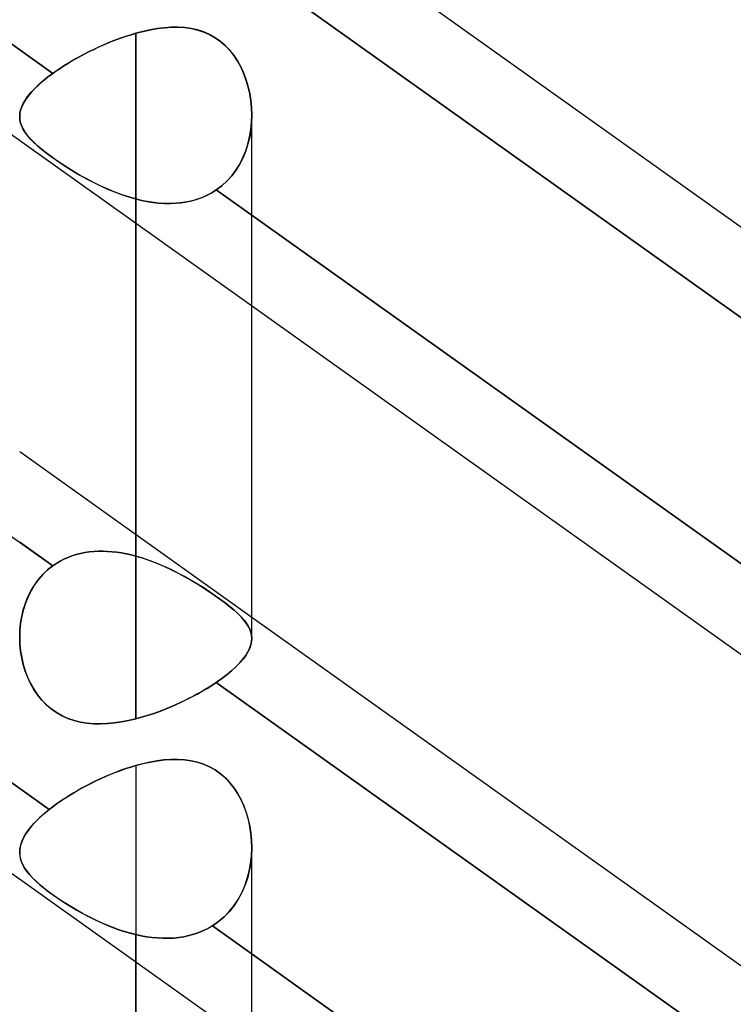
# Model space of a CAD drawing. Header units: millimetres. Extents: x -120 to 100, y -270 to 270.
# Tile 5 of 79: x -39.5 to -33.3, y -155.04 to -146.49. Entities that reach past the tile are written whole.
import ezdxf

# ---------------------------------------------------------------- set-up
doc = ezdxf.new("R2010")
doc.units = ezdxf.units.MM
doc.layers.add('MAIN-1', color=7, linetype='Continuous')
doc.layers.add('MAIN-2', color=7, linetype='Continuous')

msp = doc.modelspace()

# ---------------------------------------------------------------- linework, layer by layer
at = {"layer": 'MAIN-1'}
for p, q in [((-49.3656, -140.507), (-29.3656, -154.7552)), ((-37.4813, -145.2625), (-29.4963, -150.9511)), ((-29.4963, -151.738), (-37.8233, -145.8057)), ((-49.3656, -146.9187), (-29.3656, -161.1669)), ((-38.4888, -148.2558), (-38.4888, -152.5578)), ((-37.4813, -151.8599), (-37.4813, -148.9737)), ((-37.4813, -151.6742), (-29.4963, -157.3628)), ((-39.4942, -151.9095), (-39.4962, -151.8497)), ((-37.4812, -151.8586), (-37.4831, -151.8867)), ((-39.4883, -151.9691), (-39.4942, -151.9095)), ((-37.4996, -151.9452), (-37.5144, -151.9756)), ((-37.4892, -151.9156), (-37.4996, -151.9452)), ((-37.4831, -151.8867), (-37.4892, -151.9156)), ((-39.4786, -152.028), (-39.4883, -151.9691)), ((-39.4652, -152.086), (-39.4786, -152.028)), ((-37.5573, -152.0385), (-37.5854, -152.071)), ((-37.5336, -152.0067), (-37.5573, -152.0385)), ((-37.5144, -151.9756), (-37.5336, -152.0067)), ((-39.4479, -152.1429), (-39.4652, -152.086)), ((-37.618, -152.1043), (-37.6551, -152.1382)), ((-37.5854, -152.071), (-37.618, -152.1043)), ((-39.4269, -152.1982), (-39.4479, -152.1429)), ((-39.402, -152.2515), (-39.4269, -152.1982)), ((-37.7411, -152.2068), (-37.7898, -152.2413)), ((-37.6961, -152.1724), (-37.7411, -152.2068)), ((-37.6551, -152.1382), (-37.6961, -152.1724)), ((-39.3733, -152.3025), (-39.402, -152.2515)), ((-37.8523, -152.282), (-37.8851, -152.3021)), ((-37.8204, -152.2616), (-37.8523, -152.282)), ((-37.7898, -152.2413), (-37.8204, -152.2616)), ((-29.4963, -158.1497), (-37.7898, -152.2413)), ((-39.3408, -152.3506), (-39.3733, -152.3025)), ((-39.3049, -152.395), (-39.3408, -152.3506)), ((-38.0247, -152.3794), (-38.0614, -152.3978)), ((-37.9886, -152.3606), (-38.0247, -152.3794)), ((-37.9533, -152.3415), (-37.9886, -152.3606)), ((-37.9188, -152.322), (-37.9533, -152.3415)), ((-37.8851, -152.3021), (-37.9188, -152.322)), ((-39.2656, -152.4355), (-39.3049, -152.395)), ((-39.223, -152.472), (-39.2656, -152.4355)), ((-38.2138, -152.4662), (-38.2527, -152.4817)), ((-38.1751, -152.45), (-38.2138, -152.4662)), ((-38.1368, -152.4332), (-38.1751, -152.45)), ((-38.0988, -152.4157), (-38.1368, -152.4332)), ((-38.0614, -152.3978), (-38.0988, -152.4157)), ((-39.1771, -152.5042), (-39.223, -152.472)), ((-39.1283, -152.5319), (-39.1771, -152.5042)), ((-39.0774, -152.5546), (-39.1283, -152.5319)), ((-38.4493, -152.5473), (-38.4888, -152.5578)), ((-38.4099, -152.5359), (-38.4493, -152.5473)), ((-38.3704, -152.5236), (-38.4099, -152.5359)), ((-38.3311, -152.5104), (-38.3704, -152.5236)), ((-38.2918, -152.4964), (-38.3311, -152.5104)), ((-38.2527, -152.4817), (-38.2918, -152.4964)), ((-39.0246, -152.5725), (-39.0774, -152.5546)), ((-38.97, -152.586), (-39.0246, -152.5725)), ((-38.914, -152.5951), (-38.97, -152.586)), ((-38.8565, -152.6002), (-38.914, -152.5951)), ((-38.7977, -152.6015), (-38.8565, -152.6002)), ((-38.7376, -152.5992), (-38.7977, -152.6015)), ((-38.6766, -152.5934), (-38.7376, -152.5992)), ((-38.6146, -152.5845), (-38.6766, -152.5934)), ((-38.5519, -152.5725), (-38.6146, -152.5845)), ((-38.4888, -152.5578), (-38.5519, -152.5725)), ((-39.4962, -153.7194), (-39.4962, -153.7193)), ((-39.4962, -153.7195), (-39.4962, -153.7194)), ((-39.4962, -153.7196), (-39.4962, -153.7195)), ((-39.4962, -153.7197), (-39.4962, -153.7196)), ((-39.4962, -153.7198), (-39.4962, -153.7197)), ((-39.4962, -153.7197), (-39.4962, -153.7197)), ((-38.4888, -154.6675), (-38.4888, -212.5825))]:
    msp.add_line(p, q, dxfattribs=at)
at = {"layer": 'MAIN-2'}
for p, q in [((-47.7904, -140.8423), (-39.2092, -146.9556)), ((-39.2092, -146.9556), (-47.7904, -140.8423)), ((-47.7904, -145.1168), (-39.2092, -151.2301)), ((-37.8233, -145.8057), (-29.2387, -151.9215)), ((-38.3036, -146.5668), (-38.365, -146.5776)), ((-38.362, -146.577), (-38.2997, -146.5663)), ((-38.2427, -146.5592), (-38.3036, -146.5668)), ((-38.2997, -146.5663), (-38.2383, -146.5588)), ((-38.1826, -146.555), (-38.2427, -146.5592)), ((-38.2383, -146.5588), (-38.1781, -146.5549)), ((-38.1232, -146.5545), (-38.1826, -146.555)), ((-38.1781, -146.5549), (-38.1191, -146.5546)), ((-38.065, -146.5581), (-38.1232, -146.5545)), ((-38.1191, -146.5546), (-38.0616, -146.5584)), ((-38.0081, -146.5659), (-38.065, -146.5581)), ((-38.0616, -146.5584), (-38.0055, -146.5664)), ((-37.9527, -146.5784), (-38.0081, -146.5659)), ((-38.0055, -146.5664), (-37.951, -146.5789)), ((-38.6523, -146.6612), (-38.6115, -146.6463)), ((-38.611, -146.6462), (-38.6517, -146.6609)), ((-38.6115, -146.6463), (-38.5706, -146.6324)), ((-38.5702, -146.6323), (-38.611, -146.6462)), ((-38.5706, -146.6324), (-38.5296, -146.6194)), ((-38.5295, -146.6194), (-38.5702, -146.6323)), ((-38.5296, -146.6194), (-38.4888, -146.6074)), ((-38.4888, -146.6074), (-38.5295, -146.6194)), ((-38.4888, -146.6074), (-38.4251, -146.5908)), ((-38.4267, -146.5912), (-38.4888, -146.6074)), ((-38.4888, -151.1454), (-38.4888, -146.6074)), ((-38.4888, -146.6074), (-38.4888, -151.1454)), ((-38.365, -146.5776), (-38.4267, -146.5912)), ((-38.4251, -146.5908), (-38.362, -146.577)), ((-37.899, -146.5958), (-37.9527, -146.5784)), ((-37.951, -146.5789), (-37.8981, -146.5962)), ((-37.8473, -146.6184), (-37.899, -146.5958)), ((-37.8981, -146.5962), (-37.8471, -146.6185)), ((-37.798, -146.6462), (-37.8473, -146.6184)), ((-37.8471, -146.6185), (-37.7982, -146.6461)), ((-37.7982, -146.6461), (-37.7524, -146.6786)), ((-37.7521, -146.6788), (-37.798, -146.6462)), ((-38.8534, -146.747), (-38.8138, -146.7285)), ((-38.813, -146.7281), (-38.8526, -146.7466)), ((-38.8138, -146.7285), (-38.7738, -146.7105)), ((-38.773, -146.7102), (-38.813, -146.7281)), ((-38.7738, -146.7105), (-38.7335, -146.6933)), ((-38.7328, -146.693), (-38.773, -146.7102)), ((-38.7335, -146.6933), (-38.693, -146.6768)), ((-38.6923, -146.6766), (-38.7328, -146.693)), ((-38.693, -146.6768), (-38.6523, -146.6612)), ((-38.6517, -146.6609), (-38.6923, -146.6766)), ((-37.7524, -146.6786), (-37.7099, -146.7155)), ((-37.7095, -146.716), (-37.7521, -146.6788)), ((-37.7099, -146.7155), (-37.6709, -146.7568)), ((-37.6703, -146.7576), (-37.7095, -146.716)), ((-39.0423, -146.8472), (-39.006, -146.8263)), ((-39.0052, -146.8259), (-39.0416, -146.8468)), ((-39.006, -146.8263), (-38.9688, -146.8058)), ((-38.9681, -146.8054), (-39.0052, -146.8259)), ((-38.9688, -146.8058), (-38.931, -146.7857)), ((-38.9302, -146.7853), (-38.9681, -146.8054)), ((-38.931, -146.7857), (-38.8925, -146.7661)), ((-38.8917, -146.7657), (-38.9302, -146.7853)), ((-38.8925, -146.7661), (-38.8534, -146.747)), ((-38.8526, -146.7466), (-38.8917, -146.7657)), ((-37.6709, -146.7568), (-37.6352, -146.8022)), ((-37.6344, -146.8034), (-37.6703, -146.7576)), ((-37.6352, -146.8022), (-37.603, -146.8513)), ((-37.6022, -146.8527), (-37.6344, -146.8034)), ((-39.1783, -146.9337), (-39.146, -146.9119)), ((-39.1456, -146.9116), (-39.1781, -146.9336)), ((-39.146, -146.9119), (-39.1125, -146.8901)), ((-39.1119, -146.8897), (-39.1456, -146.9116)), ((-39.1125, -146.8901), (-39.0778, -146.8685)), ((-39.0772, -146.8681), (-39.1119, -146.8897)), ((-39.0778, -146.8685), (-39.0423, -146.8472)), ((-39.0416, -146.8468), (-39.0772, -146.8681)), ((-37.603, -146.8513), (-37.5747, -146.9032)), ((-37.5739, -146.9049), (-37.6022, -146.8527)), ((-37.5747, -146.9032), (-37.5502, -146.9576)), ((-37.5494, -146.9594), (-37.5739, -146.9049)), ((-39.2957, -147.0229), (-39.2542, -146.9893)), ((-39.2539, -146.9891), (-39.2953, -147.0225)), ((-39.2542, -146.9893), (-39.2092, -146.9556)), ((-39.2092, -146.9556), (-39.2539, -146.9891)), ((-39.1781, -146.9336), (-39.2092, -146.9556)), ((-39.2092, -146.9556), (-39.1783, -146.9337)), ((-37.5502, -146.9576), (-37.5294, -147.0138)), ((-37.5288, -147.0158), (-37.5494, -146.9594)), ((-39.3682, -147.0895), (-39.3338, -147.0564)), ((-39.3332, -147.0558), (-39.3675, -147.0889)), ((-39.3338, -147.0564), (-39.2957, -147.0229)), ((-39.2953, -147.0225), (-39.3332, -147.0558)), ((-37.5294, -147.0138), (-37.5124, -147.0715)), ((-37.5119, -147.0737), (-37.5288, -147.0158)), ((-37.5124, -147.0715), (-37.4991, -147.1305)), ((-37.4987, -147.1326), (-37.5119, -147.0737)), ((-39.4467, -147.185), (-39.4246, -147.1538)), ((-39.424, -147.1531), (-39.4462, -147.1843)), ((-39.4246, -147.1538), (-39.3984, -147.122)), ((-39.3978, -147.1213), (-39.424, -147.1531)), ((-39.3984, -147.122), (-39.3682, -147.0895)), ((-39.3675, -147.0889), (-39.3978, -147.1213)), ((-37.4991, -147.1305), (-37.4894, -147.191)), ((-37.4892, -147.1928), (-37.4987, -147.1326)), ((-47.8256, -147.2289), (-39.2405, -153.345)), ((-39.2405, -153.345), (-47.8256, -147.2289)), ((-39.4885, -147.2749), (-39.4786, -147.2455)), ((-39.4784, -147.2449), (-39.4884, -147.2743)), ((-39.4786, -147.2455), (-39.4647, -147.2155)), ((-39.4643, -147.2149), (-39.4784, -147.2449)), ((-39.4647, -147.2155), (-39.4467, -147.185)), ((-39.4462, -147.1843), (-39.4643, -147.2149)), ((-37.4894, -147.191), (-37.4834, -147.2525)), ((-37.4833, -147.254), (-37.4892, -147.1928)), ((-37.4834, -147.2525), (-37.4812, -147.3148)), ((-37.4812, -147.3159), (-37.4833, -147.254)), ((-39.4943, -147.3032), (-39.4962, -147.3317)), ((-39.4962, -147.3321), (-39.4944, -147.3037)), ((-39.4962, -147.3317), (-39.4942, -147.3591)), ((-39.4942, -147.3597), (-39.4962, -147.3321)), ((-39.4944, -147.3037), (-39.4885, -147.2749)), ((-39.4884, -147.2743), (-39.4943, -147.3032)), ((-37.4832, -147.3797), (-37.4812, -147.3159)), ((-37.4812, -147.3148), (-37.4831, -147.3784)), ((-37.4813, -148.9737), (-37.4813, -147.3179)), ((-39.4942, -147.3591), (-39.4885, -147.3863)), ((-39.4883, -147.387), (-39.4942, -147.3597)), ((-39.4885, -147.3863), (-39.479, -147.4134)), ((-39.4786, -147.4142), (-39.4883, -147.387)), ((-39.479, -147.4134), (-39.4656, -147.4406)), ((-39.4652, -147.4414), (-39.4786, -147.4142)), ((-37.4894, -147.4433), (-37.4832, -147.3797)), ((-37.4831, -147.3784), (-37.4892, -147.442)), ((-39.4656, -147.4406), (-39.4485, -147.468)), ((-39.4479, -147.4689), (-39.4652, -147.4414)), ((-39.4485, -147.468), (-39.4276, -147.4959)), ((-39.4269, -147.4968), (-39.4479, -147.4689)), ((-39.4276, -147.4959), (-39.4028, -147.5243)), ((-39.402, -147.5252), (-39.4269, -147.4968)), ((-37.5148, -147.5684), (-37.4999, -147.5065)), ((-37.4996, -147.5051), (-37.5144, -147.567)), ((-37.4999, -147.5065), (-37.4894, -147.4433)), ((-37.4892, -147.442), (-37.4996, -147.5051)), ((-39.4028, -147.5243), (-39.3742, -147.5534)), ((-39.3733, -147.5542), (-39.402, -147.5252)), ((-39.3742, -147.5534), (-39.3418, -147.5833)), ((-39.3408, -147.5841), (-39.3733, -147.5542)), ((-39.3418, -147.5833), (-39.3058, -147.6138)), ((-39.3049, -147.6146), (-39.3408, -147.5841)), ((-37.5341, -147.6285), (-37.5148, -147.5684)), ((-37.5144, -147.567), (-37.5336, -147.6271)), ((-39.3058, -147.6138), (-39.2665, -147.6451)), ((-39.2656, -147.6457), (-39.3049, -147.6146)), ((-39.2665, -147.6451), (-39.2239, -147.677)), ((-39.223, -147.6776), (-39.2656, -147.6457)), ((-39.2239, -147.677), (-39.1779, -147.7096)), ((-39.1771, -147.7101), (-39.223, -147.6776)), ((-37.5579, -147.6865), (-37.5341, -147.6285)), ((-37.5336, -147.6271), (-37.5573, -147.6852)), ((-39.1779, -147.7096), (-39.1287, -147.7429)), ((-39.1283, -147.7432), (-39.1771, -147.7101)), ((-39.1287, -147.7429), (-39.0773, -147.7761)), ((-39.0774, -147.7761), (-39.1283, -147.7432)), ((-37.6187, -147.7948), (-37.5861, -147.7421)), ((-37.5854, -147.7409), (-37.618, -147.7938)), ((-37.5861, -147.7421), (-37.5579, -147.6865)), ((-37.5573, -147.6852), (-37.5854, -147.7409)), ((-39.0246, -147.8086), (-39.0774, -147.7761)), ((-39.0773, -147.7761), (-39.0239, -147.809)), ((-38.97, -147.8405), (-39.0246, -147.8086)), ((-39.0239, -147.809), (-38.9687, -147.8413)), ((-38.914, -147.8717), (-38.97, -147.8405)), ((-38.9687, -147.8413), (-38.9119, -147.8728)), ((-37.6965, -147.8892), (-37.6556, -147.844)), ((-37.6551, -147.8433), (-37.6961, -147.8888)), ((-37.6556, -147.844), (-37.6187, -147.7948)), ((-37.618, -147.7938), (-37.6551, -147.8433)), ((-38.8565, -147.9018), (-38.914, -147.8717)), ((-38.9119, -147.8728), (-38.8538, -147.9032)), ((-38.7977, -147.9306), (-38.8565, -147.9018)), ((-38.8538, -147.9032), (-38.7946, -147.9321)), ((-38.7376, -147.9579), (-38.7977, -147.9306)), ((-38.7946, -147.9321), (-38.7345, -147.9593)), ((-37.7411, -147.93), (-37.7898, -147.9668)), ((-37.7898, -147.9668), (-37.7413, -147.9302)), ((-37.7413, -147.9302), (-37.6965, -147.8892)), ((-37.6961, -147.8888), (-37.7411, -147.93)), ((-38.6766, -147.9833), (-38.7376, -147.9579)), ((-38.7345, -147.9593), (-38.6738, -147.9844)), ((-38.6146, -148.0066), (-38.6766, -147.9833)), ((-38.6738, -147.9844), (-38.6125, -148.0073)), ((-38.5519, -148.0274), (-38.6146, -148.0066)), ((-38.6125, -148.0073), (-38.5507, -148.0278)), ((-37.8851, -148.0204), (-37.9188, -148.0346)), ((-37.9124, -148.0321), (-37.87, -148.0133)), ((-37.8523, -148.0043), (-37.8851, -148.0204)), ((-37.87, -148.0133), (-37.8291, -147.9915)), ((-37.8204, -147.9864), (-37.8523, -148.0043)), ((-37.8291, -147.9915), (-37.7898, -147.9668)), ((-37.7898, -147.9668), (-37.8204, -147.9864)), ((-37.7898, -147.9668), (-29.2088, -154.08)), ((-29.2088, -154.08), (-37.7898, -147.9668)), ((-38.4888, -148.0454), (-38.5519, -148.0274)), ((-38.5507, -148.0278), (-38.4888, -148.0454)), ((-38.4888, -148.0454), (-38.4888, -148.2558)), ((-38.4888, -152.5578), (-38.4888, -148.0454)), ((-38.4493, -148.0551), (-38.4888, -148.0454)), ((-38.4888, -148.0454), (-38.4389, -148.0575)), ((-38.4099, -148.0636), (-38.4493, -148.0551)), ((-38.4389, -148.0575), (-38.3891, -148.0675)), ((-38.3704, -148.0707), (-38.4099, -148.0636)), ((-38.3891, -148.0675), (-38.3393, -148.0753)), ((-38.3311, -148.0764), (-38.3704, -148.0707)), ((-38.3393, -148.0753), (-38.2896, -148.0809)), ((-38.2918, -148.0807), (-38.3311, -148.0764)), ((-38.2527, -148.0836), (-38.2918, -148.0807)), ((-38.2896, -148.0809), (-38.2402, -148.0842)), ((-38.2138, -148.0849), (-38.2527, -148.0836)), ((-38.2402, -148.0842), (-38.1912, -148.0849)), ((-38.1751, -148.0846), (-38.2138, -148.0849)), ((-38.1912, -148.0849), (-38.1425, -148.083)), ((-38.1368, -148.0826), (-38.1751, -148.0846)), ((-38.1425, -148.083), (-38.0945, -148.0785)), ((-38.0988, -148.079), (-38.1368, -148.0826)), ((-38.0614, -148.0736), (-38.0988, -148.079)), ((-38.0945, -148.0785), (-38.0472, -148.0711)), ((-38.0247, -148.0665), (-38.0614, -148.0736)), ((-38.0472, -148.0711), (-38.0011, -148.061)), ((-37.9886, -148.0577), (-38.0247, -148.0665)), ((-38.0011, -148.061), (-37.9561, -148.048)), ((-37.9533, -148.047), (-37.9886, -148.0577)), ((-37.9561, -148.048), (-37.9124, -148.0321)), ((-37.9188, -148.0346), (-37.9533, -148.047)), ((-39.4963, -150.2387), (-37.4813, -151.6742)), ((-39.2092, -151.2301), (-39.4963, -151.0256)), ((-39.146, -151.1898), (-39.1125, -151.1725)), ((-39.1119, -151.1722), (-39.1456, -151.1896)), ((-39.1125, -151.1725), (-39.0778, -151.157)), ((-39.0772, -151.1567), (-39.1119, -151.1722)), ((-39.0778, -151.157), (-39.0423, -151.1435)), ((-39.0416, -151.1433), (-39.0772, -151.1567)), ((-39.0423, -151.1435), (-39.006, -151.132)), ((-39.0052, -151.1318), (-39.0416, -151.1433)), ((-39.006, -151.132), (-38.9688, -151.1225)), ((-38.9681, -151.1223), (-39.0052, -151.1318)), ((-38.9688, -151.1225), (-38.931, -151.1148)), ((-38.9302, -151.1147), (-38.9681, -151.1223)), ((-38.931, -151.1148), (-38.8925, -151.1091)), ((-38.8917, -151.109), (-38.9302, -151.1147)), ((-38.8925, -151.1091), (-38.8534, -151.1051)), ((-38.8526, -151.1051), (-38.8917, -151.109)), ((-38.8534, -151.1051), (-38.8138, -151.103)), ((-38.813, -151.103), (-38.8526, -151.1051)), ((-38.8138, -151.103), (-38.7738, -151.1027)), ((-38.773, -151.1027), (-38.813, -151.103)), ((-38.7738, -151.1027), (-38.7335, -151.1041)), ((-38.7328, -151.1042), (-38.773, -151.1027)), ((-38.7335, -151.1041), (-38.693, -151.1072)), ((-38.6923, -151.1073), (-38.7328, -151.1042)), ((-38.693, -151.1072), (-38.6523, -151.1119)), ((-38.6517, -151.112), (-38.6923, -151.1073)), ((-38.6523, -151.1119), (-38.6115, -151.1181)), ((-38.611, -151.1182), (-38.6517, -151.112)), ((-38.6115, -151.1181), (-38.5706, -151.1258)), ((-38.5702, -151.1259), (-38.611, -151.1182)), ((-38.5706, -151.1258), (-38.5296, -151.1349)), ((-38.5295, -151.135), (-38.5702, -151.1259)), ((-38.5296, -151.1349), (-38.4888, -151.1454)), ((-38.4888, -151.1454), (-38.5295, -151.135)), ((-38.4888, -151.1454), (-38.4251, -151.1643)), ((-38.4267, -151.1638), (-38.4888, -151.1454)), ((-38.365, -151.185), (-38.4267, -151.1638)), ((-38.4251, -151.1643), (-38.362, -151.1861)), ((-38.3036, -151.2086), (-38.365, -151.185)), ((-39.2957, -151.3056), (-39.2542, -151.2658)), ((-39.2539, -151.2656), (-39.2953, -151.3051)), ((-39.2542, -151.2658), (-39.2092, -151.2301)), ((-39.2092, -151.2301), (-39.2539, -151.2656)), ((-39.1781, -151.2089), (-39.2092, -151.2301)), ((-39.2092, -151.2301), (-39.1783, -151.2091)), ((-39.1783, -151.2091), (-39.146, -151.1898)), ((-39.1456, -151.1896), (-39.1781, -151.2089)), ((-38.362, -151.1861), (-38.2997, -151.2103)), ((-38.2427, -151.2346), (-38.3036, -151.2086)), ((-38.2997, -151.2103), (-38.2383, -151.2366)), ((-38.1826, -151.2626), (-38.2427, -151.2346)), ((-38.2383, -151.2366), (-38.1781, -151.2648)), ((-38.1232, -151.2923), (-38.1826, -151.2626)), ((-38.1781, -151.2648), (-38.1191, -151.2944)), ((-39.3682, -151.3964), (-39.3338, -151.3492)), ((-39.3332, -151.3485), (-39.3675, -151.3955)), ((-39.3338, -151.3492), (-39.2957, -151.3056)), ((-39.2953, -151.3051), (-39.3332, -151.3485)), ((-38.065, -151.3234), (-38.1232, -151.2923)), ((-38.1191, -151.2944), (-38.0616, -151.3253)), ((-38.0081, -151.3556), (-38.065, -151.3234)), ((-38.0616, -151.3253), (-38.0055, -151.3571)), ((-37.9527, -151.3886), (-38.0081, -151.3556)), ((-39.3984, -151.4464), (-39.3682, -151.3964)), ((-39.3675, -151.3955), (-39.3978, -151.4453)), ((-38.0055, -151.3571), (-37.951, -151.3896)), ((-37.899, -151.4221), (-37.9527, -151.3886)), ((-37.951, -151.3896), (-37.8981, -151.4226)), ((-37.8473, -151.4558), (-37.899, -151.4221)), ((-37.8981, -151.4226), (-37.8471, -151.4559)), ((-39.4467, -151.5538), (-39.4246, -151.499)), ((-39.424, -151.4978), (-39.4462, -151.5525)), ((-39.4246, -151.499), (-39.3984, -151.4464)), ((-39.3978, -151.4453), (-39.424, -151.4978)), ((-37.798, -151.4894), (-37.8473, -151.4558)), ((-37.8471, -151.4559), (-37.7982, -151.4892)), ((-37.7982, -151.4892), (-37.7524, -151.5218)), ((-37.7521, -151.522), (-37.798, -151.4894)), ((-37.7524, -151.5218), (-37.7099, -151.5535)), ((-37.7095, -151.5538), (-37.7521, -151.522)), ((-39.4786, -151.6688), (-39.4647, -151.6105)), ((-39.4643, -151.6092), (-39.4784, -151.6676)), ((-39.4647, -151.6105), (-39.4467, -151.5538)), ((-39.4462, -151.5525), (-39.4643, -151.6092)), ((-37.7099, -151.5535), (-37.6709, -151.5843)), ((-37.6703, -151.5848), (-37.7095, -151.5538)), ((-37.6709, -151.5843), (-37.6352, -151.6142)), ((-37.6344, -151.615), (-37.6703, -151.5848)), ((-39.4885, -151.7284), (-39.4786, -151.6688)), ((-39.4784, -151.6676), (-39.4884, -151.7272)), ((-37.6352, -151.6142), (-37.603, -151.6434)), ((-37.6022, -151.6442), (-37.6344, -151.615)), ((-37.603, -151.6434), (-37.5747, -151.6716)), ((-37.5739, -151.6725), (-37.6022, -151.6442)), ((-37.5747, -151.6716), (-37.5502, -151.6991)), ((-37.5494, -151.7), (-37.5739, -151.6725)), ((-39.4944, -151.7888), (-39.4885, -151.7284)), ((-39.4884, -151.7272), (-39.4943, -151.7878)), ((-37.5502, -151.6991), (-37.5294, -151.7259)), ((-37.5288, -151.7268), (-37.5494, -151.7)), ((-37.5294, -151.7259), (-37.5124, -151.7523)), ((-37.5119, -151.7532), (-37.5288, -151.7268)), ((-37.5124, -151.7523), (-37.4991, -151.7784)), ((-37.4987, -151.7793), (-37.5119, -151.7532)), ((-37.4991, -151.7784), (-37.4894, -151.8048)), ((-37.4892, -151.8056), (-37.4987, -151.7793)), ((-39.4943, -151.7878), (-39.4962, -151.8487)), ((-39.4962, -151.8497), (-39.4944, -151.7888)), ((-39.4962, -151.8487), (-39.4942, -151.9082)), ((-37.4894, -151.8048), (-37.4834, -151.8315)), ((-37.4833, -151.8321), (-37.4892, -151.8056)), ((-37.4834, -151.8315), (-37.4812, -151.8586)), ((-37.4812, -151.8591), (-37.4833, -151.8321)), ((-37.4832, -151.8873), (-37.4812, -151.8591)), ((-39.4942, -151.9082), (-39.4885, -151.9675)), ((-37.5148, -151.9763), (-37.4999, -151.9459)), ((-37.4999, -151.9459), (-37.4894, -151.9162)), ((-37.4894, -151.9162), (-37.4832, -151.8873)), ((-39.4885, -151.9675), (-39.479, -152.0262)), ((-39.479, -152.0262), (-39.4656, -152.0842)), ((-37.5861, -152.0717), (-37.5579, -152.0392)), ((-37.5579, -152.0392), (-37.5341, -152.0074)), ((-37.5341, -152.0074), (-37.5148, -151.9763)), ((-39.4656, -152.0842), (-39.4485, -152.1411)), ((-37.6556, -152.1387), (-37.6187, -152.105)), ((-37.6187, -152.105), (-37.5861, -152.0717)), ((-39.4485, -152.1411), (-39.4276, -152.1964)), ((-39.4276, -152.1964), (-39.4028, -152.2499)), ((-37.7898, -152.2413), (-37.7413, -152.207)), ((-37.7413, -152.207), (-37.6965, -152.1727)), ((-37.6965, -152.1727), (-37.6556, -152.1387)), ((-39.4028, -152.2499), (-39.3742, -152.301)), ((-37.9124, -152.3183), (-37.87, -152.293)), ((-37.87, -152.293), (-37.8291, -152.2673)), ((-37.8291, -152.2673), (-37.7898, -152.2413)), ((-37.7898, -152.2413), (-29.2088, -158.3545)), ((-39.3742, -152.301), (-39.3418, -152.3493)), ((-39.3418, -152.3493), (-39.3058, -152.394)), ((-38.0472, -152.3908), (-38.0011, -152.3672)), ((-38.0011, -152.3672), (-37.9561, -152.343)), ((-37.9561, -152.343), (-37.9124, -152.3183)), ((-39.3058, -152.394), (-39.2665, -152.4347)), ((-39.2665, -152.4347), (-39.2239, -152.4714)), ((-38.2402, -152.4768), (-38.1912, -152.4568)), ((-38.1912, -152.4568), (-38.1425, -152.4357)), ((-38.1425, -152.4357), (-38.0945, -152.4137)), ((-38.0945, -152.4137), (-38.0472, -152.3908)), ((-39.2239, -152.4714), (-39.1779, -152.5038)), ((-39.1779, -152.5038), (-39.1287, -152.5317)), ((-39.1287, -152.5317), (-39.0773, -152.5546)), ((-38.4888, -152.5578), (-38.4389, -152.5444)), ((-38.4389, -152.5444), (-38.3891, -152.5295)), ((-38.3891, -152.5295), (-38.3393, -152.5132)), ((-38.3393, -152.5132), (-38.2896, -152.4956)), ((-38.2896, -152.4956), (-38.2402, -152.4768)), ((-39.0773, -152.5546), (-39.0239, -152.5727)), ((-39.0239, -152.5727), (-38.9687, -152.5862)), ((-38.9687, -152.5862), (-38.9119, -152.5954)), ((-38.9119, -152.5954), (-38.8538, -152.6004)), ((-38.8538, -152.6004), (-38.7946, -152.6015)), ((-38.7946, -152.6015), (-38.7345, -152.5989)), ((-38.7345, -152.5989), (-38.6738, -152.5931)), ((-38.6738, -152.5931), (-38.6125, -152.5841)), ((-38.6125, -152.5841), (-38.5507, -152.5723)), ((-38.5507, -152.5723), (-38.4888, -152.5578)), ((-38.5748, -152.9899), (-38.5317, -152.976)), ((-38.5315, -152.9759), (-38.5744, -152.9898)), ((-38.5317, -152.976), (-38.4888, -152.9632)), ((-38.4888, -152.9632), (-38.5315, -152.9759)), ((-38.4888, -152.9632), (-38.4253, -152.9465)), ((-38.4269, -152.9469), (-38.4888, -152.9632)), ((-38.4888, -152.9632), (-38.4888, -210.5675)), ((-38.3654, -152.9332), (-38.4269, -152.9469)), ((-38.4253, -152.9465), (-38.3624, -152.9327)), ((-38.3042, -152.9225), (-38.3654, -152.9332)), ((-38.3624, -152.9327), (-38.3003, -152.9219)), ((-38.2435, -152.9149), (-38.3042, -152.9225)), ((-38.3003, -152.9219), (-38.2391, -152.9145)), ((-38.1835, -152.9107), (-38.2435, -152.9149)), ((-38.2391, -152.9145), (-38.1791, -152.9106)), ((-38.1244, -152.9102), (-38.1835, -152.9107)), ((-38.1791, -152.9106), (-38.1204, -152.9104)), ((-38.0664, -152.9138), (-38.1244, -152.9102)), ((-38.1204, -152.9104), (-38.0632, -152.9141)), ((-38.0096, -152.9216), (-38.0664, -152.9138)), ((-38.0632, -152.9141), (-38.0072, -152.922)), ((-37.9542, -152.9341), (-38.0096, -152.9216)), ((-38.0072, -152.922), (-37.9527, -152.9345)), ((-37.9005, -152.9514), (-37.9542, -152.9341)), ((-37.9527, -152.9345), (-37.8998, -152.9517)), ((-37.8486, -152.974), (-37.9005, -152.9514)), ((-37.8998, -152.9517), (-37.8487, -152.9739)), ((-37.8487, -152.9739), (-37.7996, -153.0015)), ((-37.7992, -153.0017), (-37.8486, -152.974)), ((-38.7887, -153.0747), (-38.7463, -153.0559)), ((-38.7454, -153.0555), (-38.7877, -153.0743)), ((-38.7463, -153.0559), (-38.7036, -153.038)), ((-38.7029, -153.0376), (-38.7454, -153.0555)), ((-38.7036, -153.038), (-38.6608, -153.021)), ((-38.6601, -153.0207), (-38.7029, -153.0376)), ((-38.6608, -153.021), (-38.6178, -153.0049)), ((-38.6173, -153.0047), (-38.6601, -153.0207)), ((-38.6178, -153.0049), (-38.5748, -152.9899)), ((-38.5744, -152.9898), (-38.6173, -153.0047)), ((-37.7996, -153.0015), (-37.7536, -153.0339)), ((-37.7531, -153.0343), (-37.7992, -153.0017)), ((-37.7536, -153.0339), (-37.7108, -153.071)), ((-37.7102, -153.0715), (-37.7531, -153.0343)), ((-38.9536, -153.1573), (-38.9133, -153.1357)), ((-38.9123, -153.1352), (-38.9526, -153.1567)), ((-38.9133, -153.1357), (-38.8723, -153.1147)), ((-38.8713, -153.1142), (-38.9123, -153.1352)), ((-38.8723, -153.1147), (-38.8307, -153.0943)), ((-38.8297, -153.0939), (-38.8713, -153.1142)), ((-38.8307, -153.0943), (-38.7887, -153.0747)), ((-38.7877, -153.0743), (-38.8297, -153.0939)), ((-37.7108, -153.071), (-37.6715, -153.1124)), ((-37.6706, -153.1133), (-37.7102, -153.0715)), ((-37.6715, -153.1124), (-37.6354, -153.1581)), ((-37.6344, -153.1596), (-37.6706, -153.1133)), ((-39.1065, -153.2488), (-39.0696, -153.2253)), ((-39.0687, -153.2247), (-39.1056, -153.2483)), ((-39.0696, -153.2253), (-39.0318, -153.2021)), ((-39.0309, -153.2015), (-39.0687, -153.2247)), ((-39.0318, -153.2021), (-38.9931, -153.1794)), ((-38.9922, -153.1789), (-39.0309, -153.2015)), ((-38.9931, -153.1794), (-38.9536, -153.1573)), ((-38.9526, -153.1567), (-38.9922, -153.1789)), ((-37.6354, -153.1581), (-37.6029, -153.2075)), ((-37.6019, -153.2093), (-37.6344, -153.1596)), ((-37.6029, -153.2075), (-37.5744, -153.2599)), ((-37.5734, -153.2619), (-37.6019, -153.2093)), ((-39.2091, -153.3207), (-39.2405, -153.345)), ((-39.2405, -153.345), (-39.2093, -153.3209)), ((-39.2093, -153.3209), (-39.1765, -153.2968)), ((-39.176, -153.2964), (-39.2091, -153.3207)), ((-39.1765, -153.2968), (-39.1422, -153.2727)), ((-39.1415, -153.2723), (-39.176, -153.2964)), ((-39.1422, -153.2727), (-39.1065, -153.2488)), ((-39.1056, -153.2483), (-39.1415, -153.2723)), ((-37.5744, -153.2599), (-37.5496, -153.3148)), ((-37.5488, -153.3169), (-37.5734, -153.2619)), ((-37.5496, -153.3148), (-37.5288, -153.3717)), ((-37.528, -153.3739), (-37.5488, -153.3169)), ((-39.3327, -153.4251), (-39.2889, -153.3851)), ((-39.2845, -153.3813), (-39.3247, -153.4175)), ((-39.2889, -153.3851), (-39.2405, -153.345)), ((-39.2405, -153.345), (-39.2845, -153.3813)), ((-37.5288, -153.3717), (-37.5117, -153.4301)), ((-37.5111, -153.4324), (-37.528, -153.3739)), ((-39.3933, -153.489), (-39.421, -153.5238)), ((-39.4053, -153.5035), (-39.3717, -153.4647)), ((-39.3611, -153.4535), (-39.3933, -153.489)), ((-39.3717, -153.4647), (-39.3327, -153.4251)), ((-39.3247, -153.4175), (-39.3611, -153.4535)), ((-37.5117, -153.4301), (-37.4984, -153.4899)), ((-37.498, -153.4921), (-37.5111, -153.4324)), ((-37.4984, -153.4899), (-37.4888, -153.5513)), ((-37.4886, -153.5533), (-37.498, -153.4921)), ((-39.4444, -153.558), (-39.4635, -153.5915)), ((-39.4566, -153.5786), (-39.4336, -153.5415)), ((-39.421, -153.5238), (-39.4444, -153.558)), ((-39.4336, -153.5415), (-39.4053, -153.5035)), ((-37.4888, -153.5513), (-37.4831, -153.6137)), ((-37.483, -153.6156), (-37.4886, -153.5533)), ((-39.4885, -153.6566), (-39.4945, -153.6882)), ((-39.4941, -153.6852), (-39.4869, -153.6504)), ((-39.4782, -153.6244), (-39.4885, -153.6566)), ((-39.4869, -153.6504), (-39.4744, -153.6149)), ((-39.4635, -153.5915), (-39.4782, -153.6244)), ((-39.4744, -153.6149), (-39.4566, -153.5786)), ((-37.4831, -153.6137), (-37.4813, -153.677)), ((-37.4813, -153.6786), (-37.483, -153.6156)), ((-39.4962, -153.7193), (-39.4941, -153.6852)), ((-39.4945, -153.6882), (-39.4962, -153.7193)), ((-39.4962, -153.7193), (-39.4941, -153.7469)), ((-39.4935, -153.7512), (-39.4962, -153.7198)), ((-39.4941, -153.7469), (-39.4886, -153.7742)), ((-37.4912, -153.8129), (-37.4839, -153.7458)), ((-37.4837, -153.744), (-37.4909, -153.8111)), ((-37.4839, -153.7458), (-37.4813, -153.6786)), ((-37.4813, -153.677), (-37.4837, -153.744)), ((-37.4813, -155.3852), (-37.4813, -153.6739)), ((-39.4863, -153.7822), (-39.4935, -153.7512)), ((-39.4886, -153.7742), (-39.4797, -153.8013)), ((-39.4748, -153.8129), (-39.4863, -153.7822)), ((-39.4797, -153.8013), (-39.4673, -153.8284)), ((-39.4589, -153.8437), (-39.4748, -153.8129)), ((-39.4673, -153.8284), (-39.4516, -153.8557)), ((-37.5033, -153.8793), (-37.4912, -153.8129)), ((-37.4909, -153.8111), (-37.5029, -153.8774)), ((-39.4386, -153.8747), (-39.4589, -153.8437)), ((-39.4516, -153.8557), (-39.4323, -153.8832)), ((-39.4139, -153.9061), (-39.4386, -153.8747)), ((-39.4323, -153.8832), (-39.4096, -153.9111)), ((-39.3848, -153.9381), (-39.4139, -153.9061)), ((-39.4096, -153.9111), (-39.3834, -153.9395)), ((-37.5201, -153.9442), (-37.5033, -153.8793)), ((-37.5029, -153.8774), (-37.5196, -153.9423)), ((-39.3512, -153.9709), (-39.3848, -153.9381)), ((-39.3834, -153.9395), (-39.3537, -153.9685)), ((-39.3537, -153.9685), (-39.3206, -153.9981)), ((-39.3134, -154.0042), (-39.3512, -153.9709)), ((-39.3206, -153.9981), (-39.2844, -154.0281)), ((-39.2716, -154.0382), (-39.3134, -154.0042)), ((-37.5411, -154.0053), (-37.5675, -154.066)), ((-37.5418, -154.0071), (-37.5201, -153.9442)), ((-37.5196, -153.9423), (-37.5411, -154.0053)), ((-39.2844, -154.0281), (-39.2451, -154.0585)), ((-39.226, -154.0727), (-39.2716, -154.0382)), ((-39.2451, -154.0585), (-39.2027, -154.0895)), ((-39.1763, -154.108), (-39.226, -154.0727)), ((-39.2027, -154.0895), (-39.1572, -154.121)), ((-37.5997, -154.1255), (-37.5683, -154.0676)), ((-37.5675, -154.066), (-37.5989, -154.124)), ((-37.5683, -154.0676), (-37.5418, -154.0071)), ((-39.1232, -154.1436), (-39.1763, -154.108)), ((-39.1572, -154.121), (-39.109, -154.1527)), ((-39.0675, -154.1788), (-39.1232, -154.1436)), ((-39.109, -154.1527), (-39.0588, -154.1842)), ((-37.6359, -154.1799), (-37.5997, -154.1255)), ((-37.5989, -154.124), (-37.6351, -154.1788)), ((-39.0096, -154.2134), (-39.0675, -154.1788)), ((-39.0588, -154.1842), (-39.0069, -154.215)), ((-38.9497, -154.2471), (-39.0096, -154.2134)), ((-39.0069, -154.215), (-38.9532, -154.2452)), ((-38.9532, -154.2452), (-38.8981, -154.2744)), ((-38.888, -154.2796), (-38.9497, -154.2471)), ((-37.7213, -154.2764), (-37.6764, -154.2303)), ((-37.6758, -154.2296), (-37.7208, -154.276)), ((-37.6764, -154.2303), (-37.6359, -154.1799)), ((-37.6351, -154.1788), (-37.6758, -154.2296)), ((-38.8981, -154.2744), (-38.8417, -154.3024)), ((-38.8245, -154.3106), (-38.888, -154.2796)), ((-38.8417, -154.3024), (-38.7844, -154.3289)), ((-38.7595, -154.3398), (-38.8245, -154.3106)), ((-38.7844, -154.3289), (-38.7262, -154.3537)), ((-38.6932, -154.3667), (-38.7595, -154.3398)), ((-37.77, -154.3177), (-37.8233, -154.3546)), ((-37.8233, -154.3546), (-37.7703, -154.3179)), ((-37.7703, -154.3179), (-37.7213, -154.2764)), ((-37.7208, -154.276), (-37.77, -154.3177)), ((-38.7262, -154.3537), (-38.6675, -154.3764)), ((-38.6259, -154.3911), (-38.6932, -154.3667)), ((-38.6675, -154.3764), (-38.6082, -154.3969)), ((-38.5576, -154.4125), (-38.6259, -154.3911)), ((-38.6082, -154.3969), (-38.5486, -154.415)), ((-38.4888, -154.4305), (-38.5576, -154.4125)), ((-38.5486, -154.415), (-38.4888, -154.4305)), ((-38.4888, -154.4305), (-38.4888, -154.6675)), ((-38.4888, -212.5825), (-38.4888, -154.4305)), ((-38.4888, -154.4305), (-38.4416, -154.4407)), ((-38.4415, -154.4408), (-38.4888, -154.4305)), ((-38.0268, -154.4394), (-37.9838, -154.4275)), ((-37.9835, -154.4274), (-38.0265, -154.4393)), ((-37.9838, -154.4275), (-37.9419, -154.4131)), ((-37.9417, -154.413), (-37.9835, -154.4274)), ((-37.9419, -154.4131), (-37.9011, -154.3962)), ((-37.901, -154.3961), (-37.9417, -154.413)), ((-37.9011, -154.3962), (-37.8616, -154.3767)), ((-37.8615, -154.3766), (-37.901, -154.3961)), ((-37.8616, -154.3767), (-37.8233, -154.3546)), ((-37.8233, -154.3546), (-37.8615, -154.3766)), ((-37.8233, -154.3546), (-29.2387, -160.4704)), ((-29.2387, -160.4704), (-37.8233, -154.3546)), ((-38.4416, -154.4407), (-38.3945, -154.4491)), ((-38.3943, -154.4491), (-38.4415, -154.4408)), ((-38.3945, -154.4491), (-38.3474, -154.4556)), ((-38.3471, -154.4556), (-38.3943, -154.4491)), ((-38.3474, -154.4556), (-38.3005, -154.46)), ((-38.3001, -154.46), (-38.3471, -154.4556)), ((-38.3005, -154.46), (-38.2538, -154.4623)), ((-38.2534, -154.4623), (-38.3001, -154.46)), ((-38.2538, -154.4623), (-38.2074, -154.4624)), ((-38.2069, -154.4624), (-38.2534, -154.4623)), ((-38.2074, -154.4624), (-38.1614, -154.4603)), ((-38.1608, -154.4603), (-38.2069, -154.4624)), ((-38.1614, -154.4603), (-38.1158, -154.4558)), ((-38.1153, -154.4557), (-38.1608, -154.4603)), ((-38.1158, -154.4558), (-38.0709, -154.4488)), ((-38.0704, -154.4487), (-38.1153, -154.4557)), ((-38.0709, -154.4488), (-38.0268, -154.4394)), ((-38.0265, -154.4393), (-38.0704, -154.4487))]:
    msp.add_line(p, q, dxfattribs=at)

doc.saveas('drawing.dxf')
